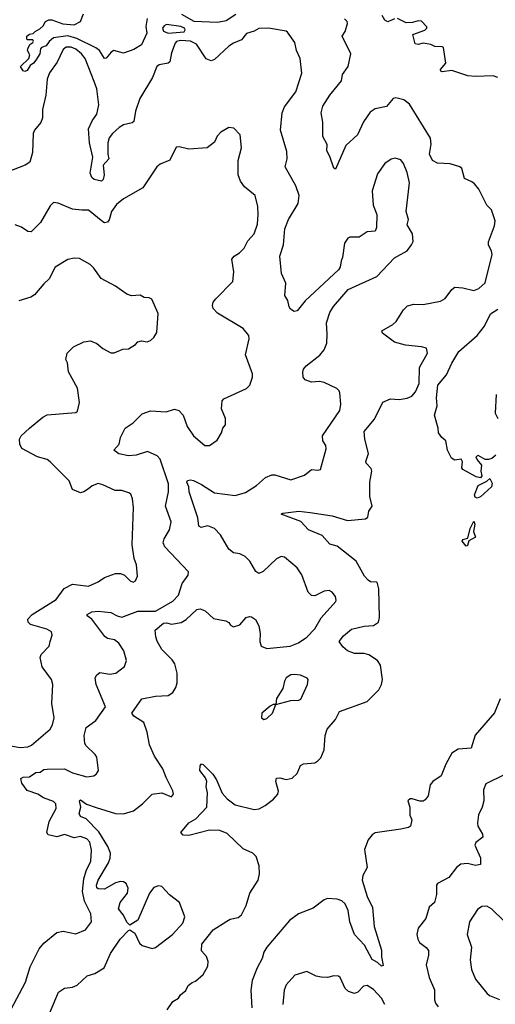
# Model space of a CAD drawing. Extents: x 2293139 to 2515392, y 824115 to 1006937.
# Tile 225 of 256: x 2343183 to 2346169, y 973877 to 980059. Entities that reach past the tile are written whole.
import ezdxf

# ---------------------------------------------------------------- set-up
doc = ezdxf.new("R2010")
doc.units = 0

msp = doc.modelspace()

# ---------------------------------------------------------------- linework, layer by layer
at = {"layer": '0CON10XD'}
for points in [[(2343983.1, 980066.9), (2343974.4, 980015.6), (2343980.6, 979975), (2343948.2, 979901.8), (2343898.8, 979871.2), (2343835, 979848.9), (2343773.8, 979865), (2343757.1, 979855), (2343725, 979818), (2343715, 979816.2), (2343684.6, 979864.6), (2343661.5, 979881.5), (2343541.4, 979941.4), (2343485, 979957.5), (2343395.7, 979944.3), (2343368.8, 979921.2), (2343350, 979895), (2343320, 979885), (2343313.5, 979876.5), (2343308.8, 979845), (2343284.2, 979805), (2343270, 979785), (2343248.4, 979771.6), (2343229.4, 979740.6), (2343215, 979734.4), (2343205, 979738.1), (2343188, 979765), (2343240.8, 979815), (2343247.3, 979837.3), (2343231.2, 979865), (2343233.8, 979875), (2343247.5, 979902.5), (2343266, 979915), (2343270, 979925), (2343265, 979932.5), (2343231.7, 979931.7), (2343226.7, 979936.7), (2343228, 979955), (2343245, 979968.8), (2343268.3, 979971.7), (2343280, 979985), (2343309.5, 980000.5), (2343329.7, 980020.3), (2343345, 980047.1), (2343365, 980057.1), (2343385, 980058.1), (2343453.6, 980033.6), (2343525, 980026.7), (2343565, 980047.5), (2343584, 980095)], [(2344539.2, 980090.8), (2344479.3, 980050.7), (2344425, 980040.3), (2344277.7, 980047.7), (2344201, 980091)], [(2344115, 979975.2), (2344215, 979982.2), (2344222.3, 979995), (2344217.8, 980005), (2344195, 980016.9), (2344105, 980028.9), (2344089, 980021), (2344079.8, 980005), (2344086.6, 979986.6), (2344115, 979975.2)], [(2344108.6, 973841.4), (2344144.5, 973895), (2344180.8, 973915), (2344191.9, 973935), (2344225.8, 973964.2), (2344241.1, 973995), (2344265, 974014.5), (2344287.5, 974022.5), (2344335.3, 974064.7), (2344364.4, 974115), (2344366.7, 974145), (2344356, 974176), (2344325, 974212.5), (2344325.5, 974255), (2344396.6, 974343.4), (2344482.4, 974397.6), (2344505, 974411.4), (2344555, 974422.2), (2344575, 974437.5), (2344605, 974496), (2344627.2, 974575), (2344679.1, 974655), (2344687.5, 974695), (2344687.3, 974745), (2344667.1, 974805), (2344646.2, 974825), (2344585, 974851.9), (2344485, 974948.9), (2344438.9, 974968.9), (2344375, 974970.4), (2344245, 974936.9), (2344209.1, 974939.1), (2344194, 974955), (2344243.8, 975015), (2344288.3, 975041.7), (2344357.8, 975115), (2344361.2, 975205), (2344352.7, 975245), (2344358.1, 975275), (2344348.8, 975298.8), (2344314.3, 975345), (2344315, 975373.3), (2344325, 975387.5), (2344335, 975383.3), (2344395, 975320.8), (2344418.1, 975285), (2344455, 975201.4), (2344485, 975167.5), (2344535, 975128.2), (2344655, 975100), (2344686.1, 975103.9), (2344724.5, 975125.5), (2344775.7, 975164.3), (2344804, 975195), (2344807.5, 975215), (2344790.8, 975275), (2344795, 975296.2), (2344815, 975299.2), (2344855, 975288.9), (2344893, 975297), (2344924.3, 975325.7), (2344945, 975376), (2344965, 975385.7), (2345035, 975393.5), (2345055, 975404.5), (2345073.8, 975425), (2345095.3, 975475), (2345100, 975565), (2345113.5, 975605), (2345165.8, 975665), (2345191.2, 975715), (2345365, 975777.8), (2345438, 975852), (2345454.5, 975885), (2345460.5, 975915), (2345448.2, 976005), (2345428.5, 976035), (2345375, 976070), (2345345, 976078.9), (2345285, 976078.9), (2345240, 976095), (2345210.9, 976120.9), (2345188.8, 976155), (2345215, 976191.2), (2345265, 976232), (2345345, 976250.6), (2345405, 976255.7), (2345436, 976275), (2345442.5, 976305), (2345436.9, 976485), (2345429.5, 976519.5), (2345425, 976526.7), (2345385, 976528.8), (2345370.3, 976540.3), (2345348, 976565), (2345295, 976658), (2345175, 976754), (2345130, 976765), (2345080.9, 976820.9), (2344995.7, 976855), (2344947.4, 976907.4), (2344824.1, 976954.1), (2344835, 976960), (2344935, 976972.1), (2345006.2, 976965), (2345143.6, 976943.6), (2345240, 976915), (2345354.3, 976925.7), (2345368, 976935), (2345375, 976972.5), (2345396, 977005), (2345380, 977065), (2345381.1, 977155), (2345394.4, 977225), (2345390, 977240), (2345358, 977275), (2345356.2, 977285), (2345372.2, 977335), (2345350, 977425), (2345345.9, 977474.1), (2345409.4, 977550.6), (2345463.6, 977656.4), (2345511.1, 977678.9), (2345565, 977674.5), (2345615, 977681.5), (2345645, 977695.6), (2345668.3, 977721.7), (2345690.8, 977775), (2345693.6, 977875), (2345743.8, 977965), (2345737, 977997), (2345705, 978005.6), (2345605, 978014.4), (2345535, 978034.5), (2345460.5, 978090.5), (2345455.8, 978105), (2345525, 978144.4), (2345546.9, 978163.1), (2345592.4, 978237.6), (2345618.3, 978261.7), (2345656.9, 978273.1), (2345715, 978271.1), (2345825, 978291.2), (2345855, 978307.8), (2345895, 978364.2), (2345915, 978380), (2345964.1, 978375.9), (2346035, 978358.1), (2346065, 978370.6), (2346105, 978406.2), (2346148.6, 978585), (2346145.7, 978605), (2346126.7, 978645), (2346125.6, 978665), (2346164.4, 978765), (2346167.1, 978795), (2346144.1, 978864.1), (2346116.2, 978895), (2346064.4, 978994.4), (2346039.1, 979029.1), (2346020.9, 979040.9), (2345975, 979062.5), (2345958, 979125), (2345945.6, 979135.6), (2345884.4, 979154.4), (2345805, 979157.8), (2345774.3, 979175), (2345756.5, 979215), (2345766.4, 979276.4), (2345761.1, 979315), (2345629.1, 979529.1), (2345595, 979555.8), (2345545, 979568), (2345527.5, 979565), (2345485, 979513.8), (2345415, 979498.5), (2345382.7, 979477.3), (2345341.7, 979418.3), (2345304.3, 979335), (2345230.8, 979269.2), (2345165, 979120), (2345155, 979127.5), (2345130.3, 979200.3), (2345111.2, 979235), (2345114, 979275), (2345086.2, 979325), (2345086, 979415), (2345075.8, 979475), (2345085.7, 979515), (2345130.6, 979585), (2345202.9, 979675), (2345210, 979715), (2345245.7, 979765), (2345260.8, 979845), (2345208, 979955), (2345225.7, 979985), (2345240.6, 980035), (2345237.8, 980047.8), (2345222, 980065)], [(2345535, 980063.8), (2345495, 980046.2), (2345475, 980055.7), (2345458.8, 980085)], [(2346185, 979696.2), (2346155, 979705.6), (2346045, 979701.5), (2345996.4, 979706.4), (2345895, 979738.9), (2345835, 979731.4), (2345826.7, 979735), (2345825, 979746.2), (2345857.5, 979785), (2345844.1, 979884.1), (2345835, 979889.2), (2345789.7, 979889.7), (2345765, 979904), (2345715, 979911.2), (2345683.9, 979903.9), (2345665, 979907.5), (2345650, 979965), (2345726.4, 979993.6), (2345738.5, 980005), (2345738.8, 980015), (2345705, 980050), (2345685, 980050.9), (2345649.1, 980040.9), (2345610, 980040), (2345555, 980066)], [(2345423.8, 978753.8), (2345415, 978731.2), (2345365, 978727.8), (2345315, 978693.8), (2345256.4, 978693.6), (2345242.3, 978687.7), (2345221.2, 978655), (2345210, 978565), (2345200.8, 978545), (2345195.7, 978505), (2345185, 978488.8), (2344975, 978294.2), (2344925, 978230), (2344905, 978227.5), (2344882.3, 978242.3), (2344873.8, 978255), (2344865.8, 978295.8), (2344847, 978327), (2344853.8, 978405), (2344826.7, 978465), (2344816, 978575), (2344838.5, 978645), (2344847.5, 978745), (2344871.1, 978805), (2344931.1, 978905), (2344937.5, 978955), (2344915.7, 979015), (2344850, 979135), (2344862.5, 979185), (2344859.1, 979230.9), (2344821.2, 979365), (2344830, 979475), (2344845, 979510.8), (2344916.7, 979605), (2344953.8, 979723.8), (2344942.9, 979815), (2344920, 979865), (2344910, 979915), (2344865, 979981.2), (2344855, 979987.5), (2344745, 980006.5), (2344685, 980004.5), (2344655, 979987.1), (2344607.7, 979972.3), (2344575, 979931.4), (2344525, 979911.9), (2344495, 979892.2), (2344405, 979808.6), (2344385, 979800.9), (2344353.6, 979813.6), (2344292.9, 979905), (2344255, 979924.4), (2344191.9, 979928.1), (2344167.7, 979922.3), (2344158.3, 979911.7), (2344135, 979850), (2344125, 979793.3), (2344114.2, 979785.8), (2344057.5, 979775), (2344044.4, 979765), (2344017.5, 979695), (2343937.5, 979565), (2343910.5, 979485), (2343900, 979420), (2343888.2, 979411.8), (2343835, 979398.5), (2343807.7, 979382.3), (2343764.7, 979345.3), (2343743.9, 979316.1), (2343735.6, 979285), (2343735.6, 979215), (2343741.8, 979185), (2343706.2, 979145), (2343712.7, 979085), (2343707.1, 979055), (2343696.2, 979045), (2343650, 979055), (2343635, 979068), (2343625.5, 979095), (2343642.5, 979195), (2343620.5, 979285), (2343615.8, 979374.3), (2343637.1, 979422.9), (2343666.2, 979465), (2343679.6, 979525), (2343667.1, 979625), (2343649.5, 979670.5), (2343593.3, 979815), (2343571.6, 979845), (2343534.4, 979874.4), (2343505, 979887), (2343475, 979885.5), (2343455, 979871.6), (2343418, 979792), (2343370, 979725), (2343354.8, 979685), (2343346.2, 979585), (2343325.8, 979495), (2343327, 979443), (2343316.1, 979413.9), (2343275.4, 979365), (2343266.6, 979345), (2343262.3, 979225), (2343246.9, 979165), (2343216.2, 979145), (2343105, 979102)], [(2343128.2, 973841.8), (2343218.5, 974015), (2343248.3, 974111.7), (2343306, 974224), (2343335, 974260), (2343415, 974327.5), (2343455.7, 974335.7), (2343535, 974318), (2343595, 974343.8), (2343634, 974395), (2343628.5, 974445), (2343589.4, 974525), (2343577, 974585), (2343584.8, 974665.2), (2343599.7, 974715), (2343629.2, 974775), (2343634.5, 974845), (2343622.5, 974895), (2343605, 974915.3), (2343565, 974929.4), (2343525, 974922.2), (2343465, 974942.2), (2343415, 974927.1), (2343360.7, 974940.7), (2343354.2, 974955), (2343367.7, 975025), (2343411.5, 975105), (2343410.5, 975135), (2343395, 975149.1), (2343332.2, 975172.2), (2343296.6, 975196.6), (2343229.7, 975219.7), (2343196.7, 975265), (2343190, 975295), (2343205, 975303.2), (2343245, 975305.6), (2343285, 975331.5), (2343311.2, 975335), (2343335, 975350), (2343355, 975353.1), (2343465, 975354.5), (2343515, 975329.4), (2343605, 975304.3), (2343648.8, 975311.2), (2343665.6, 975324.4), (2343678, 975345), (2343667.3, 975427.3), (2343656.2, 975445), (2343599.4, 975499.4), (2343592.2, 975515), (2343586.7, 975565), (2343601.2, 975615), (2343660.6, 975659.4), (2343720.8, 975745), (2343662.3, 975885), (2343656.7, 975926.7), (2343666.2, 975945), (2343685, 975959.2), (2343748.7, 975948.7), (2343786, 975955), (2343841.5, 975998.5), (2343854.3, 976035), (2343837.3, 976095), (2343805.5, 976145), (2343778, 976165), (2343735, 976173.9), (2343716.9, 976186.9), (2343635, 976294.4), (2343606.2, 976315), (2343606.2, 976325), (2343635, 976340), (2343675, 976344.7), (2343755, 976336.9), (2343795, 976314.7), (2343825, 976307.2), (2343925, 976345.8), (2344035, 976345.3), (2344145, 976408.1), (2344180.5, 976445), (2344202, 976518), (2344239.7, 976570.3), (2344242.3, 976592.3), (2344095, 976748.9), (2344084, 976775), (2344090.3, 976799.7), (2344123.1, 976855), (2344134.5, 976905), (2344099.2, 977005), (2344117.8, 977095), (2344116.2, 977145), (2344065, 977299.4), (2344045, 977321.2), (2343985, 977348.2), (2343914.7, 977325.3), (2343865, 977320.4), (2343805, 977331.9), (2343774, 977355), (2343806.4, 977393.6), (2343816, 977435), (2343844, 977495), (2343895, 977527.1), (2343952.5, 977585), (2344005, 977602.9), (2344103, 977597), (2344155, 977613.1), (2344181.2, 977605), (2344208.8, 977575), (2344234.4, 977505), (2344275, 977445.8), (2344344.5, 977384.5), (2344375, 977385.8), (2344421.7, 977418.3), (2344450.8, 977465), (2344457.5, 977495), (2344474.5, 977515.5), (2344475.6, 977555), (2344450, 977615), (2344453.9, 977666.1), (2344465, 977678.8), (2344607.3, 977742.7), (2344628, 977765), (2344644, 977815), (2344643.8, 977835), (2344601.1, 977955), (2344624, 978054), (2344621.2, 978075), (2344585, 978119.2), (2344425, 978216.9), (2344397.1, 978245), (2344393.1, 978265), (2344398.1, 978285), (2344413.3, 978306.7), (2344520.8, 978415), (2344527.1, 978475), (2344515.7, 978555), (2344529.2, 978575), (2344562, 978595), (2344592, 978625), (2344615, 978670), (2344655.5, 978714.5), (2344675.5, 978774.5), (2344680.6, 978835), (2344678.6, 978885), (2344661.2, 978955), (2344595, 979008.6), (2344569.4, 979045), (2344554.5, 979084.5), (2344554.5, 979175), (2344576, 979255), (2344566.2, 979335), (2344527, 979377), (2344495, 979382.5), (2344445, 979352.5), (2344421.7, 979328.3), (2344405, 979290), (2344360, 979255), (2344245, 979245.8), (2344185, 979260), (2344165, 979257.5), (2344125, 979176.2), (2344065, 979150.8), (2344043.3, 979135), (2343956.9, 979003.1), (2343835, 978934.3), (2343791.2, 978898.8), (2343759.4, 978855), (2343745, 978802.5), (2343735, 978786.7), (2343716.1, 978783.9), (2343705, 978789.2), (2343615, 978861.9), (2343573.3, 978863.3), (2343515, 978868.9), (2343425, 978906), (2343395, 978910), (2343375, 978890), (2343312.9, 978785), (2343255, 978726), (2343235, 978729.2), (2343195, 978757.1), (2343155, 978771.1)], [(2343326.7, 973715), (2343427.3, 973952.7), (2343465, 973978.6), (2343515, 973984), (2343543.6, 973996.4), (2343606.7, 974055), (2343655, 974069.2), (2343713.4, 974106.6), (2343752.9, 974195), (2343814.4, 974285), (2343865, 974340), (2343875, 974343.3), (2343905, 974323.3), (2343935, 974261.2), (2343951.2, 974245), (2344015, 974226.2), (2344035, 974233.8), (2344142, 974315), (2344207.1, 974385), (2344218.6, 974425), (2344186, 974515), (2344124.3, 974564.3), (2344075, 974616), (2344055, 974620), (2344025, 974610), (2343997.5, 974575), (2343923.8, 974405), (2343875, 974372.5), (2343855, 974392.5), (2343835.5, 974435.5), (2343803.3, 974475), (2343814, 974515), (2343860, 974575), (2343862.9, 974605), (2343851.9, 974635), (2343835.4, 974645.4), (2343815, 974647.1), (2343785, 974638.8), (2343715, 974599.4), (2343675, 974602.5), (2343668, 974608), (2343665.5, 974625), (2343674.7, 974655), (2343739.6, 974765), (2343751.1, 974795), (2343753.3, 974825), (2343736.4, 974866.4), (2343680.1, 974960.1), (2343600.9, 975040.9), (2343565, 975055.5), (2343555.3, 975075), (2343566.1, 975115), (2343558.6, 975155), (2343565, 975160), (2343603.3, 975133.3), (2343662.2, 975112.2), (2343783.7, 975073.7), (2343835, 975073.2), (2343898.3, 975091.7), (2343954.3, 975135), (2344015, 975196.2), (2344075, 975203.8), (2344135, 975180), (2344148.8, 975195), (2344145, 975217.5), (2344101.5, 975301.5), (2344081.8, 975355), (2344030, 975435), (2343998.1, 975505), (2343983.8, 975585), (2343961.2, 975645), (2343900, 975685), (2343887.5, 975705), (2343948.8, 975795), (2344035, 975811.8), (2344115, 975816.5), (2344145, 975834.3), (2344162.2, 975865), (2344170.6, 975895), (2344170.6, 975955), (2344156.5, 976015), (2344140.2, 976040.2), (2344075.7, 976105), (2344046.7, 976156.7), (2344037, 976183), (2344033.3, 976225), (2344085, 976269.1), (2344105, 976272.5), (2344135, 976263.1), (2344196.2, 976273.8), (2344228, 976292), (2344295, 976355.7), (2344315, 976360), (2344347.6, 976347.6), (2344399.3, 976299.3), (2344477.5, 976285), (2344495, 976273.3), (2344506.1, 976256.1), (2344525, 976246.7), (2344565, 976258.8), (2344605, 976306), (2344625, 976312), (2344638.8, 976308.8), (2344662.3, 976292.3), (2344685, 976252.5), (2344693.1, 976205), (2344690.8, 976155), (2344698.8, 976125), (2344735, 976111.5), (2344880, 976125), (2344933, 976147), (2344985, 976181.1), (2345035.2, 976234.8), (2345075, 976302.5), (2345166.9, 976405), (2345170.6, 976415), (2345165, 976438), (2345145, 976464.2), (2345125, 976474.3), (2345095, 976470.6), (2345035, 976440.8), (2345015, 976442.9), (2344993.1, 976465), (2344955, 976573.8), (2344925, 976618), (2344845, 976684.2), (2344825, 976687.5), (2344795, 976672.9), (2344711.2, 976595), (2344685, 976581.2), (2344666.2, 976595), (2344628, 976658), (2344599.1, 976689.1), (2344565, 976704.3), (2344525, 976712.2), (2344495, 976734), (2344444.5, 976825), (2344405, 976864.5), (2344365, 976881.8), (2344321.2, 976871.2), (2344307.8, 976877.8), (2344301.7, 976931.7), (2344247.1, 977095), (2344244.5, 977125), (2344232.9, 977155), (2344236.7, 977165), (2344255, 977170), (2344275, 977165.7), (2344325, 977140.5), (2344405, 977087.8), (2344535, 977071.3), (2344600.9, 977089.1), (2344670.5, 977135), (2344725, 977184.5), (2344765, 977202), (2344785, 977202), (2344885, 977170), (2344971.7, 977198.3), (2345015.7, 977234.3), (2345055, 977230), (2345071.2, 977235), (2345107.5, 977365), (2345104.2, 977385), (2345085.4, 977415.4), (2345084.6, 977445), (2345192.9, 977605), (2345200, 977645), (2345192, 977715), (2345188.6, 977728.6), (2345174.1, 977744.1), (2345095, 977780), (2345065, 977786.9), (2345015, 977782), (2344975, 977797.5), (2344962.2, 977815), (2344960.5, 977845), (2344965.6, 977865), (2344980.6, 977885), (2345066.9, 977953.1), (2345093.3, 977985), (2345111.7, 978028.3), (2345113.9, 978083.9), (2345109.1, 978155), (2345129.1, 978220.9), (2345153, 978257), (2345245, 978364), (2345425, 978446.2), (2345535, 978563.8), (2345615, 978606.7), (2345643.3, 978645), (2345653, 978667), (2345648.8, 978715), (2345615, 978770), (2345623.3, 978805), (2345609.2, 978855), (2345630, 979035), (2345615, 979100), (2345592.5, 979155), (2345575, 979178), (2345539.5, 979189.5), (2345515, 979184), (2345474.3, 979155.7), (2345428.3, 979091.7), (2345396.7, 978985), (2345401.2, 978895), (2345425.8, 978835), (2345423.8, 978753.8)], [(2343125, 975500), (2343185, 975488.1), (2343235, 975493.6), (2343256, 975504), (2343374.2, 975605), (2343389.4, 975630.6), (2343398.5, 975675), (2343384.2, 975765.8), (2343390, 975885), (2343382, 975915), (2343324.4, 975995), (2343311.4, 976055), (2343317, 976073), (2343367.1, 976125), (2343374.3, 976154.3), (2343385.8, 976195), (2343382.5, 976215), (2343352.2, 976232.2), (2343250.9, 976260.9), (2343235.8, 976275), (2343234.2, 976295), (2343261.9, 976325), (2343410.8, 976419.2), (2343462, 976488), (2343515, 976514.3), (2343615, 976501.1), (2343675, 976528.9), (2343715, 976556.5), (2343785, 976580.8), (2343815, 976580.8), (2343841.2, 976571.2), (2343876.7, 976535), (2343895, 976526.2), (2343910, 976535), (2343922, 976565), (2343916.2, 976635), (2343902.5, 976675), (2343888.8, 976761.2), (2343897.5, 976995), (2343890.3, 977050.3), (2343879.7, 977079.7), (2343868.8, 977088.8), (2343825, 977102), (2343782.7, 977102.7), (2343705, 977138.8), (2343675.8, 977145.8), (2343637.3, 977132.7), (2343615, 977113.8), (2343585.6, 977094.4), (2343565, 977088.6), (2343515, 977109.2), (2343493.3, 977163.3), (2343375, 977282.5), (2343355, 977296.7), (2343295, 977313.8), (2343197, 977367), (2343183.6, 977393.6), (2343182.5, 977425), (2343192.5, 977445), (2343244, 977495), (2343327.8, 977562.2), (2343355, 977576.9), (2343535, 977593.3), (2343545, 977600), (2343558.8, 977655), (2343546, 977745), (2343488.3, 977848.3), (2343483.3, 977905), (2343473.3, 977925), (2343480, 977965), (2343520, 978005), (2343585, 978036), (2343627.5, 978042.5), (2343667.5, 978025), (2343703.9, 977993.9), (2343755, 977967.5), (2343775, 977967.5), (2343830.7, 977989.3), (2343865, 977992.5), (2343910.7, 978019.3), (2343923.9, 978036.1), (2343948.3, 978041.7), (2343983.9, 978036.1), (2344005, 978043.8), (2344025, 978062.5), (2344043.3, 978095), (2344051.2, 978215), (2344012.5, 978305), (2343995, 978313.3), (2343964.2, 978314.2), (2343938.3, 978328.3), (2343885, 978324), (2343855, 978336.2), (2343785, 978386), (2343695, 978434), (2343648.3, 978498.3), (2343625, 978520.8), (2343558.8, 978558.8), (2343525, 978561.2), (2343485, 978552.5), (2343406, 978505), (2343368.8, 978431.2), (2343335, 978401.2), (2343275, 978330.8), (2343252.7, 978317.3), (2343176.7, 978293.3)], [(2346171.2, 977325), (2346146.1, 977303.9), (2346125, 977297.5), (2346105, 977297.5), (2346061.7, 977321.7), (2346047.5, 977315), (2346054.2, 977295), (2346082, 977262), (2346077.5, 977225), (2346084.2, 977195), (2346075, 977182.9), (2346049.3, 977189.3), (2345964.1, 977234.1), (2345958.8, 977245), (2345963, 977283), (2345955, 977300), (2345915, 977292.5), (2345893.3, 977305), (2345869.2, 977355), (2345857.5, 977415), (2345833.3, 977435), (2345812.5, 977465), (2345810, 977495), (2345786.7, 977575), (2345802.9, 977635), (2345800.5, 977685), (2345807.1, 977765), (2345862, 977828), (2345895, 977902.5), (2345940.4, 977975), (2346055.6, 978075), (2346101.2, 978135), (2346137.6, 978212.4), (2346185, 978241.5)], [(2346173.3, 977705), (2346168.7, 977588.7), (2346183.8, 977555)], [(2346055, 977054.7), (2346041.6, 977061.6), (2346038.2, 977075), (2346060.8, 977135), (2346115, 977161.2), (2346135, 977177.5), (2346149.7, 977149.7), (2346145.5, 977125), (2346076.7, 977063.3), (2346055, 977054.7)], [(2345985, 976753.8), (2345960, 976785), (2345964.3, 976795.7), (2345995.8, 976804.2), (2346011.2, 976865), (2346035, 976910), (2346041.2, 976891.2), (2346032, 976845), (2346045, 976810), (2346002.9, 976787.1), (2345995, 976757.5), (2345985, 976753.8)], [(2344715, 975664), (2344735, 975672), (2344770, 975705), (2344790, 975760), (2344885, 975784), (2344935, 975786), (2344947, 975793), (2344989.2, 975885), (2344993.3, 975915), (2344987.5, 975925), (2344945, 975942.5), (2344905, 975947.1), (2344884.2, 975945.8), (2344855, 975926.2), (2344844.3, 975905.7), (2344835, 975860), (2344795, 975797.5), (2344790, 975760), (2344775, 975760), (2344755, 975748), (2344702, 975705), (2344701.2, 975675), (2344715, 975664)], [(2346200, 975795), (2346163.4, 975706.6), (2346042.6, 975567.4), (2346016.9, 975485), (2345935, 975478.9), (2345895, 975453.2), (2345857.4, 975385), (2345828.4, 975311.6), (2345777.5, 975275), (2345760, 975255), (2345747.5, 975185), (2345729.4, 975160.6), (2345715, 975152.5), (2345695, 975152), (2345646.2, 975166.2), (2345635, 975167.5), (2345620, 975155), (2345631.2, 975115), (2345632.5, 975065), (2345644, 975035), (2345635.9, 974994.1), (2345624, 974986), (2345575, 974975.6), (2345415, 974952.9), (2345395, 974940.8), (2345369.8, 974910.2), (2345348.3, 974848.3), (2345364.2, 974735), (2345336.9, 974685), (2345333.8, 974655), (2345365, 974554), (2345398.8, 974485), (2345407.3, 974365), (2345454, 974216), (2345453.3, 974175), (2345465, 974120), (2345455, 974116.2), (2345429.5, 974139.5), (2345395, 974158), (2345347.1, 974247.1), (2345285, 974314.5), (2345255.9, 974395), (2345245, 974466.2), (2345226.5, 974506.5), (2345205, 974525.7), (2345175, 974537.5), (2345115, 974540.8), (2345095, 974532.5), (2345025, 974480.4), (2344933.3, 974445), (2344877.3, 974402.7), (2344735, 974236), (2344715.5, 974204.5), (2344705.4, 974165), (2344673.4, 974105), (2344642.3, 974025), (2344634.1, 973965.9), (2344641.2, 973855)], [(2346225, 975316.7), (2346108.3, 975261.7), (2346093.6, 975223.6), (2346096.2, 975155), (2346086.2, 975115), (2346064.3, 975065.7), (2346056, 975015), (2346060, 974995), (2346089.2, 974945), (2346090.8, 974925), (2346047.3, 974892.7), (2346040.8, 974875), (2346075.4, 974795.4), (2346076.2, 974755), (2346045, 974749.1), (2345995, 974760.9), (2345952.5, 974757.5), (2345924.3, 974735), (2345877, 974673), (2345806.7, 974635), (2345800, 974625), (2345800, 974565), (2345788, 974515), (2345753.9, 974486.1), (2345732.5, 974415), (2345684.2, 974355), (2345675.7, 974315), (2345681.4, 974285), (2345692.5, 974265), (2345735, 974234.2), (2345750, 974215), (2345750, 974185), (2345735.6, 974125), (2345754.5, 974045), (2345786.9, 973966.9), (2345786.7, 973905), (2345792.8, 973882.8), (2345810.9, 973860.9)], [(2346225, 974398.6), (2346145, 974476), (2346115, 974492), (2346085, 974491.2), (2346057.7, 974472.3), (2346006.7, 974395), (2345992, 974315), (2346019.4, 974235), (2346011.9, 974155), (2346019.2, 974095), (2346044, 974035), (2346115, 973946.2), (2346132.4, 973932.4), (2346195, 973905.8)], [(2345476.2, 973875), (2345455, 973915.6), (2345405, 973970), (2345365, 973994.2), (2345340.3, 973989.7), (2345305, 973951.9), (2345285, 973944.4), (2345247.8, 973957.8), (2345227.1, 973975), (2345194.3, 974044.3), (2345184.1, 974054.1), (2345155, 974055.8), (2345115, 974044.3), (2345075, 974047.5), (2345045, 974052.5), (2344985, 974082), (2344909.7, 974060.3), (2344855, 973998.8), (2344842.5, 973965), (2344835.5, 973875)]]:
    msp.add_lwpolyline(points, dxfattribs=at)

doc.saveas('drawing.dxf')
